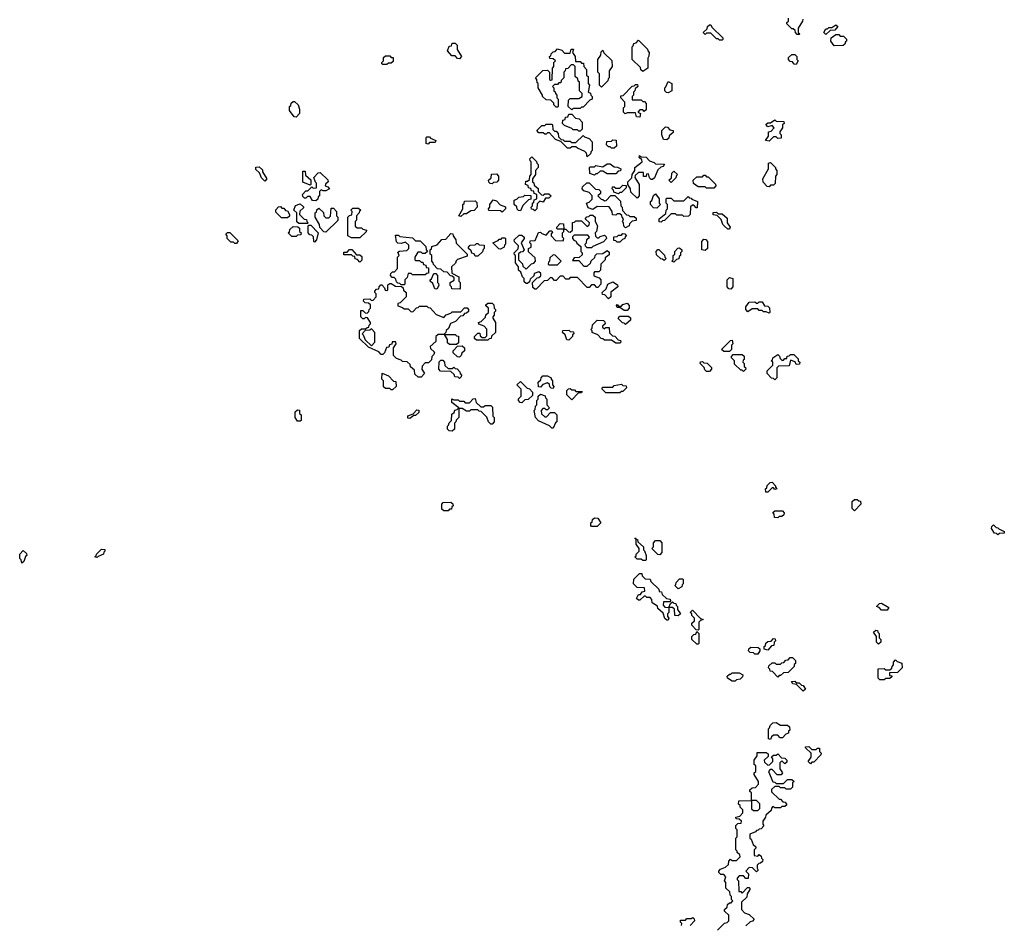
# Model space of a CAD drawing. Extents: x 2776963 to 2884430, y 684484 to 829250.
# Tile 31 of 256: x 2820710 to 2827640, y 744270 to 750635. Entities that reach past the tile are written whole.
import ezdxf

# ---------------------------------------------------------------- set-up
doc = ezdxf.new("R2010")
doc.units = 0

msp = doc.modelspace()

# ---------------------------------------------------------------- linework, layer by layer
at = {"layer": '0CON20XD'}
for points in [[(2825655, 750490), (2825635, 750490), (2825625, 750500), (2825615, 750500), (2825575, 750540), (2825545, 750540), (2825535, 750530), (2825520, 750545), (2825548.3, 750571.7), (2825551.7, 750588.3), (2825565, 750600), (2825575, 750600), (2825581.7, 750581.7), (2825658.3, 750508.3), (2825660, 750495), (2825655, 750490)], [(2826195, 750530), (2826181.7, 750531.7), (2826170, 750545), (2826168.3, 750558.3), (2826155, 750570), (2826145, 750570), (2826110, 750605), (2826110, 750615), (2826120, 750625), (2826120, 750645)], [(2826221.7, 750638.3), (2826220, 750625), (2826190, 750575), (2826190, 750545), (2826200, 750535), (2826195, 750530)], [(2826385, 750530), (2826370, 750545), (2826385, 750570), (2826395, 750570), (2826405, 750580), (2826425, 750580), (2826455, 750600), (2826468.3, 750588.3), (2826448.3, 750561.7), (2826415, 750560), (2826385, 750530)], [(2826441.7, 750451.7), (2826420, 750485), (2826421.7, 750508.3), (2826455, 750530), (2826475, 750530), (2826485, 750520), (2826508.3, 750518.3), (2826528.3, 750498.3), (2826530, 750485), (2826521.7, 750478.3), (2826518.3, 750461.7), (2826505, 750452.5), (2826441.7, 750451.7)], [(2823805, 750360), (2823791.7, 750361.7), (2823775, 750380), (2823751.7, 750381.7), (2823720, 750415), (2823731.7, 750448.3), (2823748.3, 750451.7), (2823755, 750470), (2823775, 750470), (2823790, 750455), (2823790, 750425), (2823820, 750375), (2823805, 750360)], [(2825095, 750270), (2825081.7, 750281.7), (2825078.3, 750298.3), (2825020, 750355), (2825020, 750445), (2825028.3, 750451.7), (2825031.7, 750468.3), (2825048.3, 750471.7), (2825065, 750490), (2825128.3, 750428.3), (2825130, 750415), (2825140, 750405), (2825138.3, 750378.3), (2825130, 750365), (2825130, 750295), (2825095, 750270)], [(2824595, 750000), (2824570, 750025), (2824571.7, 750068.3), (2824585, 750080), (2824645, 750080), (2824670, 750095), (2824670, 750115), (2824650, 750135), (2824650, 750195), (2824641.7, 750201.7), (2824638.3, 750218.3), (2824620, 750235), (2824620, 750305), (2824608.3, 750318.3), (2824591.7, 750318.3), (2824568.3, 750291.7), (2824551.7, 750288.3), (2824550, 750275), (2824540, 750265), (2824540, 750225), (2824521.7, 750208.3), (2824518.3, 750191.7), (2824505, 750190), (2824495, 750180), (2824475, 750180), (2824460, 750165), (2824470, 750155), (2824470, 750135), (2824478.3, 750128.3), (2824480, 750115), (2824490, 750105), (2824490, 750085), (2824500, 750075), (2824500, 750025), (2824495, 750020), (2824485, 750020), (2824470, 750035), (2824468.3, 750048.3), (2824448.3, 750068.3), (2824415, 750070), (2824390, 750095), (2824390, 750105), (2824360, 750155), (2824360, 750185), (2824351.7, 750191.7), (2824350, 750215), (2824340, 750225), (2824391.7, 750278.3), (2824425, 750280), (2824440, 750265), (2824440, 750215), (2824445, 750210), (2824458.3, 750211.7), (2824460, 750295), (2824470, 750305), (2824470, 750335), (2824480, 750345), (2824465, 750360), (2824441.7, 750361.7), (2824440, 750375), (2824448.3, 750381.7), (2824450, 750395), (2824465, 750410), (2824478.3, 750411.7), (2824495, 750430), (2824525, 750420), (2824545, 750400), (2824585, 750400), (2824591.7, 750428.3), (2824608.3, 750428.3), (2824600, 750405), (2824620, 750375), (2824621.7, 750341.7), (2824655, 750340), (2824665, 750330), (2824678.3, 750328.3), (2824680, 750305), (2824700, 750285), (2824700, 750245), (2824710, 750235), (2824710, 750185), (2824720, 750175), (2824710, 750125), (2824728.3, 750118.3), (2824730, 750105), (2824740, 750095), (2824740, 750075), (2824721.7, 750068.3), (2824675, 750020), (2824665, 750020), (2824655, 750010), (2824605, 750010), (2824595, 750000)], [(2824805, 750160), (2824790, 750175), (2824790, 750255), (2824780, 750265), (2824780, 750355), (2824800, 750385), (2824801.7, 750408.3), (2824815, 750420), (2824821.7, 750401.7), (2824878.3, 750348.3), (2824880, 750305), (2824860, 750275), (2824860, 750225), (2824851.7, 750218.3), (2824850, 750205), (2824805, 750160)], [(2826175, 750320), (2826161.7, 750321.7), (2826148.3, 750338.3), (2826131.7, 750341.7), (2826120, 750355), (2826121.7, 750368.3), (2826145, 750390), (2826165, 750390), (2826180, 750375), (2826180, 750355), (2826190, 750345), (2826175, 750320)], [(2823295, 750320), (2823265, 750320), (2823260, 750325), (2823260, 750335), (2823270, 750345), (2823271.7, 750368.3), (2823285, 750380), (2823315, 750380), (2823325, 750370), (2823338.3, 750368.3), (2823338.3, 750341.7), (2823325, 750330), (2823305, 750330), (2823295, 750320)], [(2825075, 749950), (2825051.7, 749951.7), (2825045, 749980), (2824985, 749980), (2824971.7, 749971.7), (2824960, 749985), (2824960, 750015), (2824970, 750025), (2824970, 750055), (2824940, 750085), (2824941.7, 750098.3), (2824958.3, 750101.7), (2825021.7, 750168.3), (2825035, 750170), (2825045, 750180), (2825058.3, 750178.3), (2825060, 750165), (2825041.7, 750148.3), (2825040, 750135), (2825030, 750125), (2825030, 750105), (2825020, 750095), (2825021.7, 750071.7), (2825085, 750070), (2825095, 750060), (2825108.3, 750058.3), (2825120, 750045), (2825118.3, 750001.7), (2825105, 749990), (2825095, 750000), (2825075, 750000), (2825060, 749985), (2825080, 749975), (2825075, 749950)], [(2825275, 750120), (2825261.7, 750121.7), (2825250, 750135), (2825250, 750155), (2825258.3, 750161.7), (2825275, 750200), (2825300, 750185), (2825300, 750135), (2825275, 750120)], [(2822655, 749950), (2822641.7, 749951.7), (2822610, 749995), (2822610, 750025), (2822618.3, 750031.7), (2822621.7, 750048.3), (2822635, 750060), (2822645, 750060), (2822670, 750035), (2822680, 750005), (2822680, 749975), (2822655, 749950)], [(2824655, 749850), (2824645, 749850), (2824635, 749860), (2824605, 749860), (2824595, 749870), (2824545, 749890), (2824530, 749905), (2824531.7, 749928.3), (2824548.3, 749931.7), (2824551.7, 749948.3), (2824568.3, 749951.7), (2824575, 749970), (2824595, 749970), (2824621.7, 749941.7), (2824648.3, 749938.3), (2824670, 749915), (2824670, 749865), (2824655, 749850)], [(2824705, 749670), (2824700, 749695), (2824688.3, 749708.3), (2824635, 749730), (2824625, 749740), (2824595, 749740), (2824585, 749730), (2824565, 749730), (2824518.3, 749778.3), (2824481.7, 749791.7), (2824438.3, 749838.3), (2824425, 749840), (2824415, 749830), (2824405, 749830), (2824395, 749840), (2824365, 749840), (2824350, 749855), (2824385, 749890), (2824405, 749890), (2824415, 749900), (2824455, 749900), (2824460, 749895), (2824461.7, 749861.7), (2824475, 749850), (2824485, 749850), (2824500, 749835), (2824501.7, 749811.7), (2824521.7, 749791.7), (2824535, 749790), (2824545, 749780), (2824585, 749780), (2824595, 749770), (2824625, 749770), (2824675, 749820), (2824685, 749810), (2824718.3, 749798.3), (2824740, 749775), (2824740, 749715), (2824731.7, 749708.3), (2824728.3, 749691.7), (2824705, 749670)], [(2825985, 749780), (2825960, 749785), (2825980, 749815), (2825980, 749845), (2825998.3, 749851.7), (2826020, 749875), (2826005, 749890), (2825975, 749880), (2825961.7, 749898.3), (2825975, 749910), (2825995, 749910), (2826025, 749930), (2826035, 749920), (2826088.3, 749918.3), (2826090, 749905), (2826080, 749895), (2826080, 749875), (2826060, 749845), (2826060, 749835), (2826070, 749825), (2826068.3, 749801.7), (2826045, 749800), (2826035, 749810), (2826015, 749810), (2825985, 749780)], [(2825265, 749790), (2825241.7, 749791.7), (2825230, 749825), (2825230, 749855), (2825255, 749880), (2825268.3, 749878.3), (2825285, 749860), (2825310, 749855), (2825308.3, 749841.7), (2825281.7, 749818.3), (2825278.3, 749801.7), (2825265, 749790)], [(2823585, 749760), (2823570, 749765), (2823570, 749805), (2823575, 749810), (2823595, 749810), (2823601.7, 749801.7), (2823640, 749785), (2823635, 749770), (2823595, 749770), (2823585, 749760)], [(2824895, 749730), (2824875, 749730), (2824865, 749740), (2824855, 749740), (2824840, 749755), (2824841.7, 749778.3), (2824875, 749780), (2824885, 749790), (2824908.3, 749788.3), (2824910, 749745), (2824895, 749730)], [(2824335, 749290), (2824325, 749300), (2824311.7, 749301.7), (2824310, 749315), (2824320, 749325), (2824320, 749345), (2824328.3, 749351.7), (2824331.7, 749368.3), (2824350, 749375), (2824350, 749405), (2824331.7, 749411.7), (2824328.3, 749428.3), (2824311.7, 749431.7), (2824308.3, 749448.3), (2824291.7, 749451.7), (2824288.3, 749468.3), (2824270, 749475), (2824271.7, 749498.3), (2824285, 749500), (2824298.3, 749511.7), (2824300, 749535), (2824310, 749545), (2824310, 749635), (2824301.7, 749641.7), (2824300, 749655), (2824315, 749670), (2824348.3, 749638.3), (2824350, 749625), (2824360, 749615), (2824360, 749595), (2824340, 749575), (2824340, 749545), (2824320, 749515), (2824320, 749495), (2824328.3, 749488.3), (2824331.7, 749471.7), (2824358.3, 749448.3), (2824360, 749425), (2824381.7, 749401.7), (2824395, 749400), (2824405, 749410), (2824435, 749410), (2824450, 749395), (2824435, 749380), (2824411.7, 749378.3), (2824395, 749350), (2824371.7, 749358.3), (2824351.7, 749338.3), (2824350, 749305), (2824335, 749290)], [(2824755, 749540), (2824721.7, 749551.7), (2824720, 749595), (2824725, 749600), (2824755, 749600), (2824765, 749610), (2824815, 749600), (2824845, 749620), (2824865, 749620), (2824895, 749600), (2824917, 749597), (2824940, 749585), (2824938.3, 749571.7), (2824921.7, 749568.3), (2824905, 749550), (2824845, 749550), (2824815, 749570), (2824795, 749570), (2824775, 749550), (2824765, 749550), (2824755, 749540)], [(2825055, 749380), (2825011.7, 749421.7), (2825010, 749445), (2824990, 749475), (2824990, 749495), (2825018.3, 749521.7), (2825020, 749545), (2825040, 749575), (2825040, 749595), (2825090, 749635), (2825088.3, 749648.3), (2825070, 749665), (2825071.7, 749678.3), (2825085, 749670), (2825118.3, 749668.3), (2825141.7, 749641.7), (2825175, 749630), (2825185, 749620), (2825248.3, 749618.3), (2825238.3, 749601.7), (2825221.7, 749598.3), (2825201.7, 749578.3), (2825178.3, 749521.7), (2825165, 749510), (2825155, 749510), (2825141.7, 749521.7), (2825135, 749550), (2825121.7, 749548.3), (2825118.3, 749531.7), (2825101.7, 749531.7), (2825100, 749560), (2825065, 749560), (2825041.7, 749538.3), (2825040, 749525), (2825070, 749475), (2825070, 749395), (2825055, 749380)], [(2825985, 749460), (2825971.7, 749461.7), (2825941.7, 749491.7), (2825940, 749515), (2825980, 749585), (2825980, 749625), (2825995, 749630), (2826030, 749595), (2826030, 749585), (2826040, 749575), (2826040, 749545), (2826030, 749535), (2826028.3, 749481.7), (2826015, 749470), (2825995, 749470), (2825985, 749460)], [(2822435, 749500), (2822411.7, 749521.7), (2822398.3, 749558.3), (2822371.7, 749581.7), (2822371.7, 749598.3), (2822395, 749600), (2822418.3, 749578.3), (2822420, 749565), (2822450, 749515), (2822435, 749500)], [(2822795, 749360), (2822771.7, 749361.7), (2822755, 749390), (2822735, 749390), (2822725, 749380), (2822715, 749380), (2822701.7, 749391.7), (2822700, 749405), (2822725, 749430), (2822738.3, 749431.7), (2822765, 749460), (2822775, 749450), (2822798.3, 749451.7), (2822800, 749485), (2822791.7, 749491.7), (2822780, 749525), (2822811.7, 749558.3), (2822825, 749560), (2822878.3, 749508.3), (2822880, 749495), (2822861.7, 749478.3), (2822860, 749465), (2822878.3, 749458.3), (2822890, 749445), (2822865, 749430), (2822845, 749430), (2822831.7, 749438.3), (2822820, 749425), (2822820, 749395), (2822811.7, 749388.3), (2822808.3, 749371.7), (2822795, 749360)], [(2822755, 749470), (2822701.7, 749491.7), (2822701.7, 749568.3), (2822718.3, 749568.3), (2822721.7, 749541.7), (2822758.3, 749508.3), (2822760, 749475), (2822755, 749470)], [(2824035, 749480), (2824021.7, 749481.7), (2824011.7, 749491.7), (2824010, 749505), (2824028.3, 749521.7), (2824031.7, 749548.3), (2824065, 749550), (2824080, 749535), (2824080, 749505), (2824068.3, 749491.7), (2824045, 749490), (2824035, 749480)], [(2825295, 749490), (2825280, 749505), (2825298.3, 749521.7), (2825300, 749555), (2825315, 749570), (2825340, 749545), (2825331.7, 749538.3), (2825328.3, 749521.7), (2825295, 749490)], [(2824975, 749170), (2824963, 749183), (2824960, 749205), (2824953, 749213), (2824960, 749235), (2824950, 749245), (2824948.3, 749258.3), (2824935, 749270), (2824915, 749270), (2824905, 749260), (2824881.7, 749261.7), (2824880, 749285), (2824858.3, 749318.3), (2824775, 749320), (2824745, 749300), (2824711.7, 749311.7), (2824700, 749345), (2824718.3, 749351.7), (2824738.3, 749371.7), (2824740, 749395), (2824718.3, 749418.3), (2824681.7, 749431.7), (2824670, 749445), (2824671.7, 749458.3), (2824701.7, 749488.3), (2824718.3, 749488.3), (2824761.7, 749441.7), (2824785, 749440), (2824798.3, 749428.3), (2824798.3, 749411.7), (2824780, 749395), (2824801.7, 749371.7), (2824815, 749370), (2824825, 749360), (2824838.3, 749361.7), (2824871.7, 749398.3), (2824898.3, 749398.3), (2824938.3, 749358.3), (2824940, 749325), (2824950, 749315), (2824951.7, 749291.7), (2824981.7, 749261.7), (2824995, 749260), (2825005, 749250), (2825035, 749250), (2825048.3, 749238.3), (2825048.3, 749221.7), (2825021.7, 749218.3), (2825001.7, 749198.3), (2825000, 749185), (2824975, 749170)], [(2825595, 749450), (2825545, 749450), (2825535, 749460), (2825485, 749460), (2825451.7, 749481.7), (2825450, 749505), (2825475, 749530), (2825515, 749530), (2825525, 749540), (2825535, 749540), (2825545, 749530), (2825555, 749530), (2825608.3, 749478.3), (2825610, 749465), (2825595, 749450)], [(2824925, 749410), (2824891.7, 749421.7), (2824890, 749435), (2824880, 749445), (2824881.7, 749458.3), (2824895, 749460), (2824905, 749450), (2824935, 749450), (2824955, 749470), (2824978.3, 749468.3), (2824978.3, 749451.7), (2824945, 749420), (2824935, 749420), (2824925, 749410)], [(2823815, 749250), (2823800, 749255), (2823830, 749305), (2823830, 749335), (2823838.3, 749341.7), (2823841.7, 749358.3), (2823915, 749360), (2823928.3, 749348.3), (2823930, 749315), (2823908.3, 749291.7), (2823885, 749290), (2823855, 749270), (2823835, 749270), (2823815, 749250)], [(2824105, 749280), (2824095, 749290), (2824011.7, 749291.7), (2824010, 749305), (2824020, 749315), (2824020, 749335), (2824041.7, 749368.3), (2824065, 749360), (2824091.7, 749331.7), (2824128.3, 749318.3), (2824130, 749305), (2824105, 749280)], [(2824235, 749290), (2824221.7, 749291.7), (2824211.7, 749301.7), (2824208.3, 749318.3), (2824190, 749335), (2824190, 749365), (2824208.3, 749371.7), (2824223, 749387), (2824255, 749390), (2824265, 749400), (2824308.3, 749398.3), (2824308.3, 749371.7), (2824291.7, 749368.3), (2824251.7, 749328.3), (2824235, 749290)], [(2825195, 749310), (2825171.7, 749311.7), (2825150, 749335), (2825150, 749355), (2825158.3, 749361.7), (2825171.7, 749398.3), (2825185, 749410), (2825210, 749375), (2825210, 749345), (2825220, 749335), (2825195, 749310)], [(2825225, 749210), (2825211.7, 749211.7), (2825210, 749235), (2825258.3, 749271.7), (2825260, 749295), (2825270, 749305), (2825270, 749335), (2825260, 749345), (2825260, 749375), (2825265, 749380), (2825295, 749380), (2825315, 749360), (2825385, 749360), (2825415, 749390), (2825421.7, 749381.7), (2825435, 749380), (2825441.7, 749371.7), (2825480, 749355), (2825478.3, 749311.7), (2825471.7, 749311.7), (2825455, 749330), (2825445, 749330), (2825431.7, 749318.3), (2825430, 749265), (2825418.3, 749251.7), (2825385, 749250), (2825375, 749260), (2825335, 749260), (2825325, 749270), (2825295, 749270), (2825248.3, 749221.7), (2825235, 749220), (2825225, 749210)], [(2822595, 749240), (2822551.7, 749241.7), (2822511.7, 749281.7), (2822511.7, 749298.3), (2822531.7, 749318.3), (2822545, 749320), (2822555, 749310), (2822568.3, 749308.3), (2822581.7, 749291.7), (2822595, 749290), (2822610, 749265), (2822608.3, 749251.7), (2822595, 749240)], [(2822735, 749200), (2822675, 749200), (2822661.7, 749211.7), (2822660, 749275), (2822640, 749295), (2822651.7, 749328.3), (2822685, 749340), (2822708.3, 749318.3), (2822708.3, 749311.7), (2822681.7, 749288.3), (2822680, 749265), (2822711.7, 749231.7), (2822728.3, 749228.3), (2822730, 749215), (2822740, 749205), (2822735, 749200)], [(2822865, 749140), (2822851.7, 749141.7), (2822821.7, 749171.7), (2822820, 749195), (2822790, 749245), (2822790, 749275), (2822798.3, 749281.7), (2822801.7, 749298.3), (2822815, 749310), (2822848.3, 749278.3), (2822850, 749255), (2822865, 749240), (2822885, 749240), (2822898.3, 749251.7), (2822901.7, 749308.3), (2822918.3, 749308.3), (2822940, 749285), (2822940, 749255), (2822950, 749245), (2822948.3, 749221.7), (2822865, 749140)], [(2823105, 749100), (2823045, 749100), (2823020, 749115), (2823020, 749245), (2823031.7, 749258.3), (2823048.3, 749261.7), (2823050, 749285), (2823040, 749295), (2823055, 749310), (2823095, 749310), (2823110, 749295), (2823101.7, 749288.3), (2823100, 749275), (2823080, 749255), (2823080, 749225), (2823070, 749215), (2823071.7, 749181.7), (2823085, 749170), (2823115, 749170), (2823125, 749160), (2823150, 749155), (2823148.3, 749141.7), (2823105, 749100)], [(2825705, 749160), (2825695, 749160), (2825671.7, 749181.7), (2825660, 749195), (2825648.3, 749228.3), (2825618.3, 749258.3), (2825591.7, 749261.7), (2825591.7, 749278.3), (2825615, 749280), (2825625, 749270), (2825655, 749270), (2825688.3, 749238.3), (2825690, 749205), (2825710, 749175), (2825705, 749160)], [(2824345, 748740), (2824335, 748740), (2824321.7, 748751.7), (2824320, 748785), (2824351.7, 748818.3), (2824365, 748820), (2824378.3, 748831.7), (2824378.3, 748848.3), (2824365, 748860), (2824331.7, 748848.3), (2824328.3, 748831.7), (2824301.7, 748808.3), (2824298.3, 748791.7), (2824285, 748780), (2824275, 748780), (2824261.7, 748791.7), (2824260, 748815), (2824250, 748825), (2824238.3, 748858.3), (2824221.7, 748871.7), (2824220, 748895), (2824200, 748925), (2824200, 748975), (2824191.7, 748981.7), (2824190, 748995), (2824218.3, 749021.7), (2824220, 749045), (2824191.7, 749071.7), (2824190, 749085), (2824225, 749120), (2824245, 749120), (2824260, 749105), (2824260, 749095), (2824240, 749065), (2824260, 749015), (2824248.3, 749001.7), (2824235, 749000), (2824221.7, 748988.3), (2824220, 748945), (2824248.3, 748918.3), (2824251.7, 748901.7), (2824275, 748880), (2824311.7, 748918.3), (2824328.3, 748921.7), (2824340, 748935), (2824338.3, 748958.3), (2824291.7, 749001.7), (2824290, 749025), (2824310, 749035), (2824310, 749055), (2824300, 749065), (2824301.7, 749078.3), (2824338.3, 749081.7), (2824361.7, 749138.3), (2824375, 749140), (2824385, 749130), (2824415, 749120), (2824441.7, 749148.3), (2824455, 749150), (2824460, 749135), (2824451.7, 749128.3), (2824450, 749115), (2824481.7, 749081.7), (2824535, 749080), (2824540, 749095), (2824530, 749105), (2824530, 749135), (2824540, 749145), (2824540, 749160), (2824495, 749160), (2824490, 749165), (2824490, 749175), (2824515, 749200), (2824538.3, 749198.3), (2824540, 749160), (2824555, 749160), (2824571.7, 749141.7), (2824585, 749140), (2824600, 749155), (2824601.7, 749208.3), (2824615, 749210), (2824625, 749220), (2824665, 749220), (2824705, 749180), (2824718.3, 749191.7), (2824720, 749205), (2824690, 749235), (2824701.7, 749248.3), (2824715, 749250), (2824725, 749260), (2824745, 749260), (2824760, 749245), (2824760, 749215), (2824777.5, 749185), (2824770, 749145), (2824760, 749135), (2824761.7, 749111.7), (2824775, 749100), (2824785, 749100), (2824795, 749110), (2824825, 749120), (2824838.3, 749108.3), (2824840, 749095), (2824818.3, 749071.7), (2824745, 749040), (2824735, 749030), (2824705, 749030), (2824691.7, 749041.7), (2824690, 749055), (2824700, 749065), (2824701.7, 749088.3), (2824720, 749105), (2824708.3, 749118.3), (2824611.7, 749118.3), (2824601.7, 749108.3), (2824600, 749095), (2824611.7, 749081.7), (2824625, 749080), (2824631.7, 749061.7), (2824658.3, 749038.3), (2824660, 749005), (2824670, 748995), (2824668.3, 748981.7), (2824648.3, 748961.7), (2824611.7, 748958.3), (2824601.7, 748941.7), (2824645, 748940), (2824681.7, 748901.7), (2824705, 748900), (2824728.3, 748921.7), (2824731.7, 748938.3), (2824758.3, 748961.7), (2824760, 748975), (2824771.7, 748988.3), (2824815, 748990), (2824845, 749010), (2824858.3, 748998.3), (2824858.3, 748981.7), (2824831.7, 748958.3), (2824830, 748945), (2824800, 748915), (2824798.3, 748871.7), (2824785, 748860), (2824755, 748860), (2824750, 748855), (2824751.7, 748831.7), (2824788.3, 748818.3), (2824800, 748805), (2824800, 748775), (2824778.3, 748751.7), (2824771.7, 748751.7), (2824755, 748770), (2824735, 748770), (2824718.3, 748751.7), (2824705, 748750), (2824635, 748820), (2824585, 748820), (2824575, 748810), (2824555, 748810), (2824535, 748830), (2824515, 748830), (2824485, 748800), (2824475, 748800), (2824458.3, 748818.3), (2824445, 748820), (2824425, 748800), (2824401.7, 748798.3), (2824345, 748740)], [(2822235, 749060), (2822225, 749060), (2822215, 749070), (2822195, 749070), (2822170, 749095), (2822170, 749115), (2822160, 749125), (2822171.7, 749138.3), (2822188.3, 749138.3), (2822248.3, 749078.3), (2822235, 749060)], [(2822655, 749110), (2822625, 749110), (2822600, 749135), (2822608.3, 749141.7), (2822611.7, 749158.3), (2822635, 749180), (2822668.3, 749178.3), (2822678.3, 749168.3), (2822680, 749145), (2822690, 749135), (2822688.3, 749121.7), (2822665, 749120), (2822655, 749110)], [(2822785, 749070), (2822780, 749075), (2822778.3, 749108.3), (2822765, 749120), (2822751.7, 749121.7), (2822740, 749135), (2822740, 749185), (2822745, 749190), (2822758.3, 749188.3), (2822810, 749135), (2822800, 749085), (2822785, 749070)], [(2823415, 748770), (2823395, 748770), (2823385, 748780), (2823371.7, 748781.7), (2823361.7, 748791.7), (2823358.3, 748808.3), (2823345, 748820), (2823331.7, 748821.7), (2823320, 748835), (2823321.7, 748848.3), (2823335, 748860), (2823348.3, 748861.7), (2823370, 748885), (2823370, 748965), (2823380, 748975), (2823371.7, 748998.3), (2823382.5, 749007.5), (2823435, 749010), (2823450, 749025), (2823448.3, 749048.3), (2823425, 749070), (2823395, 749060), (2823371.7, 749061.7), (2823363, 749073), (2823355, 749120), (2823375, 749120), (2823385, 749110), (2823475, 749100), (2823495, 749080), (2823528.3, 749078.3), (2823568.3, 749038.3), (2823570, 749015), (2823580, 749005), (2823565, 748990), (2823545, 748990), (2823535, 749000), (2823511.7, 748998.3), (2823490, 748965), (2823490, 748945), (2823495, 748940), (2823525, 748940), (2823535, 748930), (2823548.3, 748928.3), (2823551.7, 748911.7), (2823568.3, 748908.3), (2823571.7, 748891.7), (2823588.3, 748888.3), (2823588.3, 748851.7), (2823575, 748850), (2823565, 748840), (2823475, 748840), (2823465, 748850), (2823445, 748850), (2823438.3, 748821.7), (2823420, 748805), (2823420, 748775), (2823415, 748770)], [(2823805, 748740), (2823751.7, 748741.7), (2823750, 748755), (2823740, 748765), (2823740, 748785), (2823768.3, 748801.7), (2823768.3, 748818.3), (2823755, 748830), (2823741.7, 748831.7), (2823718.3, 748858.3), (2823695, 748860), (2823675, 748880), (2823651.7, 748881.7), (2823621.7, 748911.7), (2823620, 748925), (2823610, 748935), (2823610, 748975), (2823600, 748985), (2823600, 749015), (2823608.3, 749021.7), (2823611.7, 749038.3), (2823648.3, 749051.7), (2823681.7, 749088.3), (2823708.3, 749091.7), (2823745, 749130), (2823758.3, 749128.3), (2823760, 749115), (2823780, 749085), (2823781.7, 749061.7), (2823860, 748985), (2823858.3, 748971.7), (2823791.7, 748948.3), (2823781.7, 748938.3), (2823778.3, 748921.7), (2823750, 748895), (2823751.7, 748851.7), (2823800, 748825), (2823800, 748795), (2823810, 748785), (2823810, 748745), (2823805, 748740)], [(2824095, 749020), (2824081.7, 749021.7), (2824040, 749065), (2824078.3, 749081.7), (2824085, 749090), (2824098.3, 749091.7), (2824105, 749100), (2824125, 749100), (2824130, 749095), (2824130, 749055), (2824121.7, 749048.3), (2824120, 749035), (2824095, 749020)], [(2824935, 749070), (2824915, 749070), (2824905, 749080), (2824891.7, 749081.7), (2824891.7, 749108.3), (2824915, 749110), (2824925, 749120), (2824945, 749120), (2824955, 749130), (2824968.3, 749128.3), (2824980, 749115), (2824971.7, 749108.3), (2824970, 749095), (2824951.7, 749088.3), (2824935, 749070)], [(2825535, 749010), (2825510, 749015), (2825510, 749075), (2825525, 749090), (2825538.3, 749088.3), (2825550, 749075), (2825550, 749025), (2825535, 749010)], [(2823105, 748930), (2823088.3, 748948.3), (2823071.7, 748951.7), (2823068.3, 748968.3), (2823055, 748970), (2823045, 748980), (2822991.7, 748981.7), (2822991.7, 748998.3), (2823015, 749000), (2823031.7, 749018.3), (2823048.3, 749018.3), (2823081.7, 748981.7), (2823105, 748980), (2823118.3, 748968.3), (2823117, 748943), (2823105, 748930)], [(2823935, 748970), (2823915, 748970), (2823908.3, 748988.3), (2823891.7, 748991.7), (2823888.3, 749008.3), (2823870, 749025), (2823870, 749035), (2823881.7, 749048.3), (2823915, 749050), (2823925, 749060), (2823935, 749060), (2823945, 749050), (2823978.3, 749048.3), (2823980, 749025), (2823971.7, 749018.3), (2823968.3, 749001.7), (2823935, 748970)], [(2825245, 748940), (2825235, 748950), (2825221.7, 748951.7), (2825191.7, 748981.7), (2825190, 749005), (2825201.7, 749018.3), (2825208.3, 749018.3), (2825248.3, 748978.3), (2825250, 748965), (2825260, 748955), (2825245, 748940)], [(2825315, 748930), (2825300, 748935), (2825310, 748945), (2825310, 748975), (2825320, 748985), (2825320, 749005), (2825341.7, 749028.3), (2825355, 749030), (2825370, 749015), (2825370, 749005), (2825360, 748995), (2825360, 748975), (2825351.7, 748968.3), (2825348.3, 748951.7), (2825331.7, 748948.3), (2825315, 748930)], [(2824495, 748910), (2824520, 748935), (2824478.3, 748978.3), (2824465, 748980), (2824441.7, 748958.3), (2824440, 748935), (2824431.7, 748928.3), (2824430, 748915), (2824435, 748910), (2824495, 748910)], [(2823645, 748740), (2823631.7, 748741.7), (2823618.3, 748778.3), (2823600, 748795), (2823600, 748805), (2823608.3, 748811.7), (2823625, 748850), (2823638.3, 748848.3), (2823650, 748835), (2823650, 748785), (2823658.3, 748778.3), (2823660, 748765), (2823645, 748740)], [(2824855, 748670), (2824828.3, 748698.3), (2824811.7, 748701.7), (2824810, 748715), (2824838.3, 748741.7), (2824850, 748775), (2824885, 748790), (2824918.3, 748768.3), (2824920, 748755), (2824871.7, 748718.3), (2824870, 748685), (2824855, 748670)], [(2825715, 748740), (2825701.7, 748741.7), (2825690, 748755), (2825690, 748805), (2825705, 748820), (2825730, 748815), (2825730, 748755), (2825715, 748740)], [(2823535, 748120), (2823515, 748120), (2823491.7, 748141.7), (2823488.3, 748168.3), (2823461.7, 748191.7), (2823458.3, 748208.3), (2823438.3, 748228.3), (2823405, 748230), (2823395, 748240), (2823361.7, 748251.7), (2823341.7, 748271.7), (2823340, 748325), (2823360, 748355), (2823358.3, 748368.3), (2823331.7, 748368.3), (2823328.3, 748351.7), (2823311.7, 748348.3), (2823308.3, 748331.7), (2823291.7, 748328.3), (2823278.3, 748291.7), (2823265, 748280), (2823255, 748280), (2823238.3, 748298.3), (2823165, 748330), (2823101.7, 748391.7), (2823101.7, 748448.3), (2823115, 748460), (2823145, 748460), (2823155, 748470), (2823168.3, 748471.7), (2823170, 748485), (2823180, 748495), (2823180, 748505), (2823158.3, 748538.3), (2823145, 748540), (2823135, 748530), (2823125, 748530), (2823110, 748545), (2823111.7, 748588.3), (2823125, 748590), (2823141.7, 748571.7), (2823155, 748570), (2823168.3, 748581.7), (2823170, 748595), (2823180, 748605), (2823178.3, 748628.3), (2823165, 748640), (2823141.7, 748641.7), (2823130, 748655), (2823131.7, 748668.3), (2823175, 748670), (2823185, 748660), (2823198.3, 748661.7), (2823220, 748685), (2823220, 748705), (2823210, 748715), (2823210, 748725), (2823221.7, 748738.3), (2823238.3, 748741.7), (2823240, 748755), (2823251.7, 748768.3), (2823258.3, 748768.3), (2823278.3, 748748.3), (2823281.7, 748731.7), (2823295, 748730), (2823300, 748735), (2823301.7, 748768.3), (2823315, 748780), (2823325, 748780), (2823355, 748760), (2823398.3, 748758.3), (2823408.3, 748748.3), (2823411.7, 748731.7), (2823430, 748715), (2823430, 748685), (2823388.3, 748641.7), (2823371.7, 748638.3), (2823371.7, 748621.7), (2823405, 748610), (2823415, 748600), (2823445, 748600), (2823465, 748580), (2823478.3, 748581.7), (2823501.7, 748608.3), (2823515, 748610), (2823525, 748620), (2823575, 748620), (2823585, 748610), (2823598.3, 748608.3), (2823641.7, 748561.7), (2823695, 748540), (2823711.7, 748558.3), (2823745, 748570), (2823755, 748580), (2823815, 748580), (2823841.7, 748608.3), (2823858.3, 748608.3), (2823870, 748595), (2823868.3, 748581.7), (2823855, 748570), (2823841.7, 748568.3), (2823828.3, 748551.7), (2823811.7, 748548.3), (2823778.3, 748511.7), (2823741.7, 748498.3), (2823728.3, 748461.7), (2823711.7, 748448.3), (2823710, 748435), (2823700, 748425), (2823700, 748420), (2823775, 748420), (2823785, 748410), (2823798.3, 748408.3), (2823798.3, 748361.7), (2823785, 748350), (2823735, 748350), (2823721.7, 748361.7), (2823720, 748385), (2823700, 748420), (2823655, 748420), (2823640, 748405), (2823638.3, 748371.7), (2823600, 748335), (2823601.7, 748321.7), (2823630, 748295), (2823625, 748280), (2823610, 748265), (2823608.3, 748241.7), (2823588.3, 748221.7), (2823565, 748220), (2823541.7, 748198.3), (2823540, 748175), (2823560, 748145), (2823535, 748120)], [(2825985, 748570), (2825965, 748580), (2825945, 748580), (2825935, 748590), (2825915, 748590), (2825905, 748600), (2825865, 748600), (2825835, 748580), (2825820, 748595), (2825820, 748615), (2825845, 748647.5), (2825885, 748650), (2825895, 748640), (2825905, 748640), (2825915, 748650), (2825935, 748650), (2825951.7, 748621.7), (2825975, 748620), (2825988.3, 748608.3), (2825990, 748575), (2825985, 748570)], [(2824005, 748380), (2823925, 748380), (2823911.7, 748391.7), (2823910, 748405), (2823935, 748430), (2823948.3, 748428.3), (2823951.7, 748411.7), (2823965, 748400), (2823985, 748400), (2823998.3, 748411.7), (2823998.3, 748458.3), (2823978.3, 748478.3), (2823941.7, 748491.7), (2823940, 748505), (2823958.3, 748511.7), (2823988.3, 748541.7), (2823991.7, 748558.3), (2824010, 748575), (2824010, 748605), (2823991.7, 748621.7), (2823991.7, 748628.3), (2824005, 748640), (2824035, 748640), (2824048.3, 748628.3), (2824050, 748605), (2824060, 748595), (2824060, 748585), (2824050, 748575), (2824050, 748555), (2824040, 748545), (2824040, 748535), (2824060, 748505), (2824060, 748435), (2824031.7, 748408.3), (2824028.3, 748391.7), (2824015, 748390), (2824005, 748380)], [(2824985, 748590), (2824965, 748590), (2824935, 748610), (2824915, 748610), (2824910, 748625), (2824915, 748630), (2824925, 748620), (2824945, 748620), (2824955, 748630), (2824985, 748640), (2825000, 748625), (2825000, 748605), (2824985, 748590)], [(2824935, 748360), (2824905, 748360), (2824875, 748380), (2824825, 748380), (2824815, 748390), (2824801.7, 748391.7), (2824778.3, 748418.3), (2824740, 748435), (2824740, 748445), (2824730, 748455), (2824740, 748465), (2824741.7, 748488.3), (2824775, 748520), (2824818.3, 748518.3), (2824828.3, 748508.3), (2824830, 748495), (2824811.7, 748478.3), (2824811.7, 748471.7), (2824825, 748460), (2824835, 748470), (2824858.3, 748468.3), (2824861.7, 748431.7), (2824881.7, 748411.7), (2824898.3, 748408.3), (2824921.7, 748381.7), (2824938.3, 748378.3), (2824940, 748365), (2824935, 748360)], [(2824975, 748490), (2824965, 748500), (2824951.7, 748501.7), (2824921.7, 748531.7), (2824931.7, 748548.3), (2824995, 748550), (2825008.3, 748538.3), (2825008.3, 748521.7), (2824975, 748490)], [(2823185, 748340), (2823210, 748365), (2823210, 748435), (2823185, 748460), (2823175, 748450), (2823141.7, 748448.3), (2823120, 748425), (2823128.3, 748418.3), (2823141.7, 748381.7), (2823185, 748340)], [(2824575, 748380), (2824561.7, 748381.7), (2824548.3, 748418.3), (2824530, 748435), (2824531.7, 748448.3), (2824575, 748450), (2824585, 748440), (2824608.3, 748438.3), (2824610, 748425), (2824601.7, 748418.3), (2824600, 748405), (2824575, 748380)], [(2825705, 748300), (2825665, 748300), (2825650, 748315), (2825711.7, 748378.3), (2825725, 748380), (2825730, 748355), (2825720, 748345), (2825720, 748315), (2825705, 748300)], [(2823805, 748260), (2823791.7, 748261.7), (2823761.7, 748291.7), (2823760, 748305), (2823791.7, 748338.3), (2823825, 748340), (2823840, 748325), (2823840, 748305), (2823821.7, 748288.3), (2823818.3, 748271.7), (2823805, 748260)], [(2823805, 748110), (2823795, 748120), (2823771.7, 748121.7), (2823768.3, 748138.3), (2823745, 748160), (2823671.7, 748161.7), (2823660, 748175), (2823661.7, 748228.3), (2823675, 748240), (2823688.3, 748238.3), (2823700, 748225), (2823701.7, 748201.7), (2823725, 748180), (2823755, 748180), (2823765, 748190), (2823775, 748180), (2823788.3, 748178.3), (2823808.3, 748158.3), (2823810, 748145), (2823820, 748135), (2823818.3, 748121.7), (2823805, 748110)], [(2825805, 748160), (2825795, 748170), (2825785, 748170), (2825741.7, 748211.7), (2825740, 748235), (2825720, 748255), (2825720, 748265), (2825731.7, 748278.3), (2825795, 748280), (2825808.3, 748268.3), (2825810, 748245), (2825801.7, 748238.3), (2825800, 748225), (2825810, 748215), (2825810, 748195), (2825818.3, 748188.3), (2825820, 748175), (2825805, 748160)], [(2826025, 748100), (2826015, 748110), (2826001.7, 748111.7), (2825970, 748145), (2825970, 748165), (2826010, 748205), (2826010, 748225), (2826000, 748235), (2826008.3, 748241.7), (2826010, 748255), (2826045, 748280), (2826058.3, 748268.3), (2826061.7, 748251.7), (2826075, 748240), (2826085, 748240), (2826095, 748250), (2826108.3, 748251.7), (2826111.7, 748268.3), (2826125, 748270), (2826135, 748280), (2826158.3, 748278.3), (2826188.3, 748248.3), (2826190, 748235), (2826200, 748225), (2826198.3, 748211.7), (2826175, 748210), (2826168.3, 748228.3), (2826135, 748240), (2826125, 748200), (2826051.7, 748198.3), (2826040, 748185), (2826040, 748115), (2826025, 748100)], [(2825565, 748160), (2825545, 748160), (2825531.7, 748171.7), (2825528.3, 748188.3), (2825500, 748215), (2825501.7, 748228.3), (2825515, 748230), (2825525, 748220), (2825548.3, 748218.3), (2825578.3, 748188.3), (2825580, 748175), (2825565, 748160)], [(2823335, 748030), (2823325, 748030), (2823315, 748040), (2823285, 748040), (2823271.7, 748051.7), (2823270, 748095), (2823260, 748105), (2823261.7, 748148.3), (2823305, 748130), (2823341.7, 748091.7), (2823358.3, 748088.3), (2823360, 748055), (2823335, 748030)], [(2824465, 748040), (2824451.7, 748041.7), (2824441.7, 748051.7), (2824438.3, 748068.3), (2824425, 748080), (2824391.7, 748068.3), (2824375, 748050), (2824361.7, 748051.7), (2824360, 748085), (2824378.3, 748101.7), (2824380, 748115), (2824391.7, 748128.3), (2824425, 748130), (2824450, 748115), (2824450, 748105), (2824460, 748095), (2824460, 748065), (2824470, 748055), (2824465, 748040)], [(2824245, 747940), (2824231.7, 747941.7), (2824220, 747955), (2824221.7, 747968.3), (2824240, 747985), (2824240, 748035), (2824210, 748065), (2824235, 748090), (2824281.7, 748041.7), (2824298.3, 748038.3), (2824320, 748015), (2824318.3, 747991.7), (2824288.3, 747961.7), (2824265, 747960), (2824245, 747940)], [(2824595, 747960), (2824560, 747995), (2824560, 748025), (2824571.7, 748038.3), (2824585, 748040), (2824595, 748030), (2824615, 748030), (2824625, 748020), (2824668.3, 748018.3), (2824665, 748010), (2824641.7, 748008.3), (2824595, 747960)], [(2824935, 748010), (2824835, 748010), (2824810, 748035), (2824810, 748045), (2824815, 748050), (2824885, 748050), (2824895, 748060), (2824945, 748070), (2824955, 748060), (2824978.3, 748058.3), (2824980, 748045), (2824955, 748020), (2824945, 748020), (2824935, 748010)], [(2823755, 747740), (2823731.7, 747741.7), (2823720, 747755), (2823720, 747775), (2823728.3, 747781.7), (2823731.7, 747798.3), (2823750, 747815), (2823751.7, 747858.3), (2823768.3, 747871.7), (2823771.7, 747888.3), (2823788.3, 747891.7), (2823800, 747905), (2823751.7, 747941.7), (2823751.7, 747968.3), (2823765, 747960), (2823795, 747960), (2823805, 747950), (2823835, 747950), (2823845, 747940), (2823875, 747940), (2823901.7, 747968.3), (2823915, 747970), (2823921.7, 747941.7), (2823955, 747910), (2823975, 747910), (2823985, 747920), (2824025, 747920), (2824038.3, 747908.3), (2824040, 747845), (2824050, 747835), (2824050, 747805), (2824035, 747790), (2824025, 747790), (2824010, 747805), (2823998.3, 747838.3), (2823958.3, 747878.3), (2823945, 747880), (2823935, 747890), (2823885, 747890), (2823875, 747880), (2823855, 747880), (2823825, 747900), (2823800, 747900), (2823800, 747835), (2823781.7, 747818.3), (2823780, 747805), (2823770, 747795), (2823770, 747755), (2823755, 747740)], [(2824465, 747760), (2824455, 747760), (2824438.3, 747778.3), (2824361.7, 747811.7), (2824340, 747835), (2824330, 747885), (2824338.3, 747891.7), (2824340, 747915), (2824350, 747925), (2824350, 747955), (2824360, 747965), (2824360, 747985), (2824375, 748000), (2824408.3, 747988.3), (2824410, 747975), (2824420, 747965), (2824420, 747925), (2824440, 747905), (2824425, 747890), (2824415, 747890), (2824405, 747900), (2824391.7, 747898.3), (2824380, 747885), (2824381.7, 747861.7), (2824405, 747840), (2824418.3, 747841.7), (2824445, 747870), (2824475, 747870), (2824490, 747855), (2824490, 747805), (2824481.7, 747798.3), (2824465, 747760)], [(2822685, 747810), (2822665, 747810), (2822650, 747835), (2822650, 747875), (2822665, 747890), (2822678.3, 747888.3), (2822680, 747865), (2822690, 747855), (2822690, 747815), (2822685, 747810)], [(2823455, 747830), (2823441.7, 747831.7), (2823441.7, 747848.3), (2823478.3, 747861.7), (2823505, 747890), (2823518.3, 747888.3), (2823518.3, 747871.7), (2823495, 747850), (2823485, 747850), (2823455, 747830)], [(2825975, 747310), (2825961.7, 747311.7), (2825960, 747335), (2825968.3, 747341.7), (2825971.7, 747358.3), (2825991.7, 747378.3), (2826005, 747380), (2826030, 747355), (2826030, 747345), (2826040, 747335), (2826025, 747330), (2826015, 747340), (2826005, 747340), (2825975, 747310)], [(2823725, 747180), (2823695, 747180), (2823681.7, 747191.7), (2823680, 747225), (2823691.7, 747238.3), (2823745, 747240), (2823758.3, 747228.3), (2823760, 747215), (2823751.7, 747208.3), (2823748.3, 747191.7), (2823735, 747190), (2823725, 747180)], [(2826585, 747180), (2826570, 747195), (2826570, 747245), (2826585, 747260), (2826605, 747260), (2826615, 747250), (2826628.3, 747248.3), (2826630, 747225), (2826585, 747180)], [(2824775, 747070), (2824735, 747070), (2824730, 747075), (2824730, 747095), (2824738.3, 747101.7), (2824741.7, 747118.3), (2824755, 747130), (2824778.3, 747128.3), (2824800, 747095), (2824775, 747070)], [(2826045, 747130), (2826021.7, 747131.7), (2826020, 747155), (2826011.7, 747168.3), (2826025, 747180), (2826078.3, 747178.3), (2826090, 747165), (2826088.3, 747151.7), (2826075, 747140), (2826055, 747140), (2826045, 747130)], [(2827595, 747010), (2827585, 747020), (2827571.7, 747021.7), (2827550, 747055), (2827551.7, 747068.3), (2827565, 747080), (2827581.7, 747061.7), (2827595, 747060), (2827601.7, 747051.7), (2827640, 747035), (2827638.3, 747021.7), (2827605, 747020), (2827595, 747010)], [(2825115, 746830), (2825095, 746830), (2825085, 746840), (2825055, 746840), (2825040, 746855), (2825048.3, 746861.7), (2825050, 746875), (2825070, 746895), (2825070, 746915), (2825050, 746945), (2825050, 746980), (2825040, 746985), (2825045, 746990), (2825050, 746980), (2825058.3, 746978.3), (2825061.7, 746961.7), (2825100, 746925), (2825100, 746905), (2825108.3, 746898.3), (2825120, 746865), (2825120, 746835), (2825115, 746830)], [(2825215, 746870), (2825201.7, 746871.7), (2825160, 746915), (2825170, 746925), (2825170, 746955), (2825185, 746970), (2825215, 746970), (2825230, 746955), (2825230, 746885), (2825215, 746870)], [(2820725, 746810), (2820720, 746835), (2820710, 746845), (2820710, 746875), (2820735, 746900), (2820758.3, 746878.3), (2820760, 746865), (2820751.7, 746858.3), (2820738.3, 746821.7), (2820725, 746810)], [(2821255, 746850), (2821240, 746855), (2821248.3, 746861.7), (2821250, 746875), (2821285, 746910), (2821308.3, 746908.3), (2821310, 746895), (2821301.7, 746888.3), (2821300, 746875), (2821261.7, 746858.3), (2821255, 746850)], [(2825275, 746410), (2825265, 746410), (2825251.7, 746421.7), (2825238.3, 746458.3), (2825201.7, 746491.7), (2825198.3, 746508.3), (2825161.7, 746531.7), (2825160, 746555), (2825148.3, 746568.3), (2825125, 746570), (2825115, 746580), (2825105, 746580), (2825075, 746550), (2825065, 746550), (2825051.7, 746561.7), (2825065, 746590), (2825078.3, 746591.7), (2825091.7, 746608.3), (2825110, 746615), (2825108.3, 746638.3), (2825055, 746640), (2825030, 746665), (2825031.7, 746698.3), (2825071.7, 746738.3), (2825088.3, 746738.3), (2825091.7, 746721.7), (2825111.7, 746701.7), (2825148.3, 746698.3), (2825151.7, 746681.7), (2825208.3, 746628.3), (2825211.7, 746611.7), (2825228.3, 746608.3), (2825231.7, 746591.7), (2825261.7, 746561.7), (2825288.3, 746558.3), (2825290, 746545), (2825285, 746540), (2825241.7, 746538.3), (2825240, 746515), (2825251.7, 746501.7), (2825280, 746500), (2825291.7, 746528.3), (2825305, 746540), (2825315, 746530), (2825328.3, 746528.3), (2825330, 746515), (2825340, 746505), (2825340, 746485), (2825360, 746455), (2825345, 746440), (2825321.7, 746441.7), (2825318.3, 746488.3), (2825305, 746500), (2825280, 746500), (2825280, 746465), (2825270, 746455), (2825270, 746435), (2825280, 746425), (2825275, 746410)], [(2825345, 746630), (2825320, 746655), (2825328.3, 746661.7), (2825330, 746675), (2825355, 746700), (2825375, 746700), (2825380, 746695), (2825380, 746665), (2825371.7, 746658.3), (2825370, 746645), (2825345, 746630)], [(2826815, 746480), (2826775, 746480), (2826758.3, 746498.3), (2826740, 746505), (2826761.7, 746528.3), (2826775, 746530), (2826828.3, 746498.3), (2826815, 746480)], [(2825485, 746340), (2825471.7, 746341.7), (2825440, 746375), (2825441.7, 746388.3), (2825460, 746405), (2825460, 746425), (2825441.7, 746441.7), (2825440, 746455), (2825430, 746465), (2825445, 746480), (2825501.7, 746421.7), (2825520, 746415), (2825501.7, 746408.3), (2825490, 746395), (2825490, 746345), (2825485, 746340)], [(2825485, 746240), (2825475, 746240), (2825440, 746275), (2825440, 746295), (2825455, 746310), (2825468.3, 746311.7), (2825475, 746330), (2825490, 746315), (2825490, 746245), (2825485, 746240)], [(2826755, 746240), (2826740, 746255), (2826740, 746295), (2826720, 746325), (2826735, 746340), (2826748.3, 746338.3), (2826750, 746325), (2826760, 746315), (2826760, 746285), (2826770, 746275), (2826770, 746255), (2826755, 746240)], [(2825975, 746200), (2825950, 746205), (2825950, 746225), (2825958.3, 746231.7), (2825961.7, 746248.3), (2825975, 746260), (2825998.3, 746261.7), (2826015, 746280), (2826028.3, 746278.3), (2826030, 746265), (2826020, 746255), (2826018.3, 746231.7), (2826001.7, 746228.3), (2825975, 746200)], [(2825905, 746170), (2825885, 746170), (2825875, 746180), (2825851.7, 746181.7), (2825840, 746195), (2825841.7, 746208.3), (2825855, 746220), (2825908.3, 746218.3), (2825918.3, 746208.3), (2825920, 746195), (2825905, 746170)], [(2826045, 746010), (2826008.3, 746048.3), (2825991.7, 746051.7), (2825990, 746065), (2825980, 746075), (2825981.7, 746088.3), (2826005, 746110), (2826025, 746110), (2826035, 746100), (2826065, 746100), (2826075, 746110), (2826088.3, 746111.7), (2826101.7, 746128.3), (2826118.3, 746131.7), (2826131.7, 746148.3), (2826148.3, 746148.3), (2826170, 746125), (2826170, 746105), (2826161.7, 746098.3), (2826160, 746085), (2826118.3, 746041.7), (2826085, 746040), (2826065, 746020), (2826055, 746020), (2826045, 746010)], [(2826795, 745990), (2826765, 745990), (2826751.7, 746001.7), (2826751.7, 746068.3), (2826795, 746070), (2826805, 746060), (2826835, 746060), (2826848.3, 746071.7), (2826850, 746085), (2826860, 746095), (2826860, 746115), (2826875, 746130), (2826885, 746120), (2826918.3, 746108.3), (2826920, 746075), (2826888.3, 746041.7), (2826831.7, 746038.3), (2826831.7, 746021.7), (2826848.3, 746018.3), (2826848.3, 746011.7), (2826835, 746000), (2826805, 746000), (2826795, 745990)], [(2825745, 745980), (2825725, 745980), (2825691.7, 746001.7), (2825690, 746015), (2825705, 746030), (2825715, 746030), (2825725, 746040), (2825775, 746040), (2825800, 746025), (2825798.3, 746011.7), (2825780, 745995), (2825755, 745990), (2825745, 745980)], [(2826225, 745910), (2826178.3, 745958.3), (2826151.7, 745961.7), (2826141.7, 745978.3), (2826165, 745980), (2826175, 745970), (2826195, 745970), (2826211.7, 745951.7), (2826225, 745950), (2826240, 745925), (2826225, 745910)], [(2825995, 745570), (2825980, 745575), (2825980, 745645), (2825988.3, 745651.7), (2825991.7, 745668.3), (2826011.7, 745688.3), (2826035, 745690), (2826065, 745670), (2826115, 745670), (2826128.3, 745658.3), (2826130, 745635), (2826121.7, 745628.3), (2826120, 745615), (2826101.7, 745608.3), (2826078.3, 745581.7), (2826061.7, 745581.7), (2826045, 745600), (2826015, 745600), (2826001.7, 745588.3), (2825995, 745570)], [(2825621.7, 744228.3), (2825671.7, 744278.3), (2825688.3, 744281.7), (2825700, 744295), (2825700, 744335), (2825671.7, 744361.7), (2825670, 744375), (2825688.3, 744391.7), (2825691.7, 744408.3), (2825705, 744420), (2825718.3, 744421.7), (2825730, 744435), (2825720, 744445), (2825720, 744465), (2825710, 744475), (2825708.3, 744498.3), (2825680, 744525), (2825680, 744565), (2825670, 744575), (2825680, 744605), (2825665, 744620), (2825645, 744620), (2825630, 744635), (2825630, 744645), (2825641.7, 744658.3), (2825678.3, 744671.7), (2825698.3, 744691.7), (2825700, 744715), (2825711.7, 744728.3), (2825725, 744720), (2825755, 744720), (2825780, 744745), (2825778.3, 744758.3), (2825760, 744775), (2825760, 744785), (2825750, 744795), (2825750, 744875), (2825760, 744885), (2825760, 744935), (2825750, 744945), (2825750, 744965), (2825765, 744980), (2825788.3, 744981.7), (2825790, 744995), (2825775, 745010), (2825751.7, 745011.7), (2825750, 745025), (2825778.3, 745031.7), (2825800, 745055), (2825800, 745075), (2825780, 745095), (2825780, 745105), (2825770, 745115), (2825771.7, 745138.3), (2825860, 745140), (2825860, 745195), (2825850, 745205), (2825850, 745215), (2825865, 745230), (2825888.3, 745231.7), (2825910, 745255), (2825910, 745275), (2825880, 745325), (2825880, 745335), (2825890, 745345), (2825890, 745385), (2825880, 745395), (2825880, 745425), (2825900, 745455), (2825901.7, 745478.3), (2825965, 745480), (2825978.3, 745468.3), (2825978.3, 745451.7), (2825950, 745425), (2825951.7, 745411.7), (2825975, 745390), (2825988.3, 745391.7), (2826010, 745415), (2826010, 745435), (2826001.7, 745448.3), (2826015, 745460), (2826035, 745460), (2826045, 745470), (2826071.7, 745441.7), (2826095, 745440), (2826110, 745425), (2826108.3, 745411.7), (2826095, 745400), (2826075, 745420), (2826060, 745405), (2826060, 745365), (2826080, 745335), (2826068.3, 745321.7), (2826041.7, 745321.7), (2826005, 745360), (2825991.7, 745358.3), (2825980, 745345), (2826011.7, 745271.7), (2826025, 745270), (2826035, 745260), (2826085, 745260), (2826115, 745290), (2826145, 745290), (2826160, 745275), (2826150, 745265), (2826150, 745235), (2826135, 745220), (2826105, 745220), (2826095, 745230), (2826065, 745230), (2826055, 745240), (2826025, 745240), (2826001.7, 745218.3), (2826001.7, 745201.7), (2826055, 745150)], [(2826275, 745400), (2826260, 745415), (2826280, 745445), (2826280, 745475), (2826241.7, 745511.7), (2826241.7, 745518.3), (2826265, 745520), (2826285, 745500), (2826315, 745500), (2826325, 745510), (2826338.3, 745508.3), (2826340, 745485), (2826350, 745475), (2826348.3, 745461.7), (2826298.3, 745411.7), (2826285, 745410), (2826275, 745400)], [(2826055, 745150), (2826065, 745150), (2826081.7, 745131.7), (2826098.3, 745128.3), (2826108.3, 745111.7), (2826095, 745100), (2826075, 745100), (2826065, 745090), (2826025, 745090), (2826011.7, 745098.3), (2826001.7, 745088.3), (2825998.3, 745071.7), (2825961.7, 745038.3), (2825960, 745025), (2825940, 744995), (2825940, 744975), (2825948.3, 744961.7), (2825928.3, 744941.7), (2825915, 744940), (2825908.3, 744931.7), (2825895, 744930), (2825888.3, 744921.7), (2825850, 744905), (2825850, 744875), (2825858.3, 744868.3), (2825871.7, 744831.7), (2825890, 744815), (2825890, 744805), (2825880, 744795), (2825880, 744755), (2825905, 744750), (2825915, 744760), (2825928.3, 744748.3), (2825930, 744735), (2825940, 744725), (2825938.3, 744711.7), (2825925, 744700), (2825911.7, 744698.3), (2825900, 744685), (2825900, 744665), (2825908.3, 744651.7), (2825895, 744640), (2825868.3, 744668.3), (2825845, 744670), (2825820, 744645), (2825840, 744625), (2825838.3, 744591.7), (2825821.7, 744591.7), (2825805, 744610), (2825775, 744610), (2825760, 744595), (2825760, 744585), (2825770, 744575), (2825771.7, 744501.7), (2825785, 744500), (2825795, 744490), (2825831.7, 744528.3), (2825845, 744530), (2825850, 744525), (2825850, 744515), (2825830, 744485), (2825828.3, 744461.7), (2825790, 744425), (2825790, 744375), (2825811.7, 744351.7), (2825845, 744340), (2825880, 744305), (2825868.3, 744291.7), (2825851.7, 744288.3), (2825821.7, 744258.3)], [(2825905, 745070), (2825920, 745085), (2825918.3, 745118.3), (2825895, 745140), (2825860, 745140), (2825861.7, 745081.7), (2825875, 745070), (2825905, 745070)], [(2825368.3, 744261.7), (2825370, 744275), (2825360, 744285), (2825361.7, 744298.3), (2825395, 744300), (2825405, 744310), (2825435, 744310), (2825448.3, 744318.3), (2825458.3, 744308.3), (2825460, 744295), (2825428.3, 744261.7)]]:
    msp.add_lwpolyline(points, dxfattribs=at)

doc.saveas('drawing.dxf')
